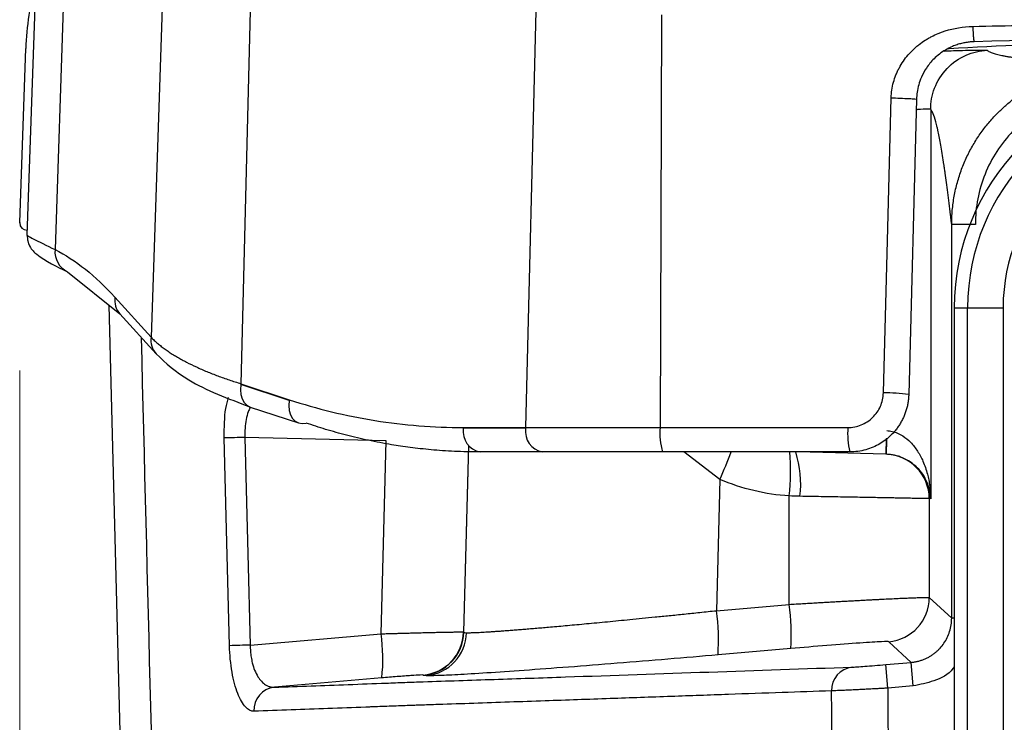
# Model space of a CAD drawing. Header units: millimetres. Extents: x 5 to 597, y 5 to 415.
# Tile 26 of 136: x 242.09 to 248.75, y 319.74 to 324.49. Entities that reach past the tile are written whole.
import ezdxf

# ---------------------------------------------------------------- set-up
doc = ezdxf.new("R2010")
doc.units = ezdxf.units.MM
doc.header["$PDSIZE"] = -1
doc.styles.add('SLDTEXTSTYLE0', font='ARIAL.TTF', dxfattribs={"width": 0.948})
doc.dimstyles.new('SLDDIMSTYLE5', dxfattribs={"dimtxt": 2.5, "dimasz": 2.5, "dimexe": 0, "dimexo": 0.0625, "dimtad": 1, "dimdec": 0, "dimlfac": 5, "dimrnd": 1e-09, "dimzin": 12, "dimdsep": 46, "dimtxsty": 'SLDTEXTSTYLE0', "dimsah": 1, "dimcen": 0.09, "dimadec": 0, "dimazin": 3, "dimtfac": 1, "dimtdec": 0, "dimtofl": 0, "dimtmove": 0, "dimatfit": 3, "dimfxl": 1, "dimfrac": 2, "dimtolj": 1, "dimtzin": 12, "dimarcsym": 0})

# ---------------------------------------------------------------- blocks, each defined once
blk = doc.blocks.new('_D_6')
at = {"color": 7, "linetype": 'Continuous', "lineweight": 0}
for p, q in [((242.0878, 322.1208), (242.0878, 294.7191)), ((262.6454, 322.1208), (262.6454, 314.1311)), ((262.6454, 312.6071), (262.6454, 303.9311)), ((262.6454, 302.4071), (262.6454, 294.7191)), ((262.6454, 295.7191), (242.0878, 295.7191))]:
    blk.add_line(p, q, dxfattribs=at)
at = {"color": 7, "linetype": 'Continuous', "lineweight": 18}
for points in [[(242.0878, 295.7191), (244.5878, 295.4091), (244.5878, 296.0291)], [(262.6454, 295.7191), (260.1454, 296.0291), (260.1454, 295.4091)]]:
    blk.add_solid(points, dxfattribs=at)
at = {"color": 7, "linetype": 'Continuous', "lineweight": 18, "insert": (250.5211, 298.9418), "char_height": 2.5, "attachment_point": 1, "style": 'SLDTEXTSTYLE0'}
blk.add_mtext('103', dxfattribs=at)

msp = doc.modelspace()

# ---------------------------------------------------------------- linework, layer by layer
at = {"color": 7, "linetype": 'Continuous', "lineweight": 25}
for p, q in [((242.1979, 324.811), (242.1359, 323.0346)), ((242.3895, 324.8076), (242.3271, 322.938)), ((243.0563, 324.731), (242.9766, 322.345)), ((243.6511, 324.6885), (243.5854, 322.0306)), ((245.5811, 324.5523), (245.5115, 321.7346)), ((246.4316, 324.5248), (246.422, 321.7346)), ((242.0878, 323.1208), (242.1289, 324.2975)), ((248.1566, 323.9541), (248.1044, 321.9586)), ((248.2527, 323.886), (248.2527, 321.2532)), ((248.3949, 320.4452), (248.3949, 323.1083)), ((242.1359, 323.0346), (242.1482, 323.028)), ((242.4106, 322.7882), (242.766, 322.5029)), ((242.7318, 322.6157), (242.9766, 322.345)), ((242.8982, 314.7344), (242.6932, 322.5613)), ((242.766, 322.5028), (243.0109, 322.2321)), ((248.4122, 322.545), (248.4121, 322.545)), ((248.4121, 322.545), (248.4121, 318.349)), ((248.4122, 322.545), (248.5029, 322.545)), ((248.4122, 322.545), (248.4122, 318.349)), ((248.5029, 322.545), (248.7428, 322.545)), ((248.5029, 318.349), (248.5029, 322.545)), ((248.7428, 322.545), (248.7428, 318.349)), ((243.9115, 321.917), (243.5844, 322.025)), ((243.5854, 322.0306), (243.9125, 321.9226)), ((243.6483, 321.8731), (243.9754, 321.7651)), ((245.0898, 321.7346), (245.5115, 321.7346)), ((245.5114, 321.7291), (245.0898, 321.7291)), ((245.5115, 321.7346), (246.422, 321.7346)), ((246.422, 321.7346), (247.6922, 321.7346)), ((244.567, 321.6438), (243.6124, 321.6677)), ((244.5329, 320.3394), (244.567, 321.6438)), ((245.6246, 321.5691), (245.2029, 321.5691)), ((246.4377, 321.5691), (245.6246, 321.5691)), ((247.7045, 321.5691), (246.4377, 321.5691)), ((247.9485, 321.5534), (247.3522, 321.5691)), ((246.8265, 321.3841), (246.8032, 320.4959)), ((247.2953, 320.5385), (247.2953, 321.2718)), ((248.2429, 321.2535), (248.2429, 320.5845)), ((248.2527, 321.2532), (248.2429, 321.2535)), ((248.2429, 320.5845), (248.3949, 320.4452)), ((246.8032, 320.4959), (247.2953, 320.5385)), ((243.6482, 320.2631), (244.5329, 320.3394)), ((245.0914, 320.3514), (245.0933, 320.3497)), ((247.3058, 320.2397), (246.8137, 320.1971)), ((248.1211, 320.1463), (247.969, 320.2857)), ((247.9484, 320.1312), (248.1211, 320.1463)), ((247.9624, 319.9719), (247.9484, 320.1312)), ((248.135, 319.987), (248.1211, 320.1463)), ((244.5381, 320.0412), (243.811, 319.9784)), ((244.8196, 320.0587), (244.8177, 320.0605)), ((248.135, 319.987), (247.9624, 319.9719))]:
    msp.add_line(p, q, dxfattribs=at)
at = {"color": 8, "linetype": 'Continuous', "lineweight": 25}
for p, q in [((247.9513, 321.6605), (247.9485, 321.5534)), ((245.1245, 321.6137), (245.0914, 320.3514)), ((245.0933, 320.3497), (245.1263, 321.6112)), ((246.8265, 321.3841), (246.5812, 321.5691)), ((248.4121, 320.4452), (248.3949, 320.4452))]:
    msp.add_line(p, q, dxfattribs=at)
at = {"color": 7, "linetype": 'Continuous', "lineweight": 25, "flags": 128}
for points in [[(247.9327, 321.9684), (247.962, 323.0858), (247.9851, 323.9639)], [(243.9115, 321.917), (243.9087, 321.8824), (243.9118, 321.8496), (243.9205, 321.8201), (243.9344, 321.7954), (243.9529, 321.7768), (243.975, 321.7652), (243.9996, 321.7611), (244.0255, 321.7648)], [(243.5077, 320.2591), (243.4876, 321.0457), (243.472, 321.6637)], [(243.6124, 321.6677), (243.6324, 320.8811), (243.6482, 320.2631)], [(247.9624, 319.9719), (247.9637, 319.7772), (247.9648, 319.6243)], [(247.5845, 319.6263), (247.5833, 319.8097), (247.5824, 319.9538)]]:
    msp.add_lwpolyline(points, dxfattribs=at)
at = {"color": 8, "linetype": 'Continuous', "lineweight": 25, "flags": 128}
msp.add_lwpolyline([(243.5844, 322.025), (243.5817, 321.9904), (243.5847, 321.9576), (243.5934, 321.9281), (243.6074, 321.9034), (243.6259, 321.8848), (243.648, 321.8732), (243.6483, 321.8731)], dxfattribs=at)
at = {"color": 7, "linetype": 'Continuous', "lineweight": 25}
for centre, radius, start, end in [((244.1277, 324.2277), 2, 165.02654, 178), ((249.9666, 322.545), 1.5544, 91.5, 180), ((249.9666, 322.545), 1.4637, 91.5, 180), ((249.9666, 322.545), 1.2238, 91.5, 180), ((242.1378, 323.1191), 0.05, 178, 180), ((242.1378, 323.1191), 0.05, 180, 270), ((243.8044, 321.9893), 0.2228, 169.31444, 170.77212), ((247.9428, 320.6331), 1.3353, 83.05047, 90.43336), ((244.1315, 321.8813), 0.2228, 169.31444, 170.77212), ((245.2312, 321.7091), 0.1428, 171.95053, 258.57825), ((245.316, 321.7291), 0.2262, 178.58563, 180.00009), ((245.6529, 321.7091), 0.1428, 171.95053, 258.57825), ((245.7377, 321.7291), 0.2262, 178.58563, 180.00009), ((246.8598, 321.6926), 0.4398, 174.52026, 196.3212), ((248.2433, 321.6925), 0.5527, 175.62816, 192.90659), ((244.0739, 302.7766), 18.8967, 91.39927, 91.82542), ((247.9429, 321.2535), 0.3, 359.99526, 88.49579), ((247.9428, 320.5846), 0.3001, 275.01835, 359.98165), ((245.8068, 320.3369), 1.5021, 356.28948, 7.71327), ((245.3147, 320.2943), 1.5021, 356.28948, 7.71327), ((243.4128, 320.1706), 1.1327, 353.43656, 8.56987), ((244.7915, 320.3594), 0.3001, 275.01777, 358.48223), ((244.7933, 320.3576), 0.3001, 275.01777, 358.48223), ((244.8119, 320.3536), 0.299, 275.40394, 358.73773), ((244.1105, 301.4706), 18.7982, 91.40926, 91.83781), ((247.7387, 319.9588), 0.1565, 96.71031, 181.83504), ((243.8296, 319.8231), 0.1564, 96.82445, 182.81066)]:
    msp.add_arc(centre, radius, start, end, dxfattribs=at)
at = {"color": 8, "linetype": 'Continuous', "lineweight": 25}
for centre, radius, start, end in [((242.4778, 322.9239), 0.1514, 174.66407, 243.67256), ((242.8715, 322.5964), 0.141, 172.14734, 221.60237), ((243.1163, 322.3257), 0.141, 172.14794, 221.54554), ((250.5167, 321.5718), 2.5642, 177.97801, 180.41265), ((242.5231, 323.2536), 4.692, 336.51891, 338.95968), ((245.5788, 321.4471), 1.7255, 354.16832, 4.05374), ((246.6927, 321.3583), 0.6803, 352.50382, 18.04863)]:
    msp.add_arc(centre, radius, start, end, dxfattribs=at)
at = {"color": 7, "linetype": 'Continuous', "lineweight": 25}
for points, knots in [([(247.9851, 323.9639), (247.9856, 323.9816), (247.9871, 323.9993), (247.9923, 324.0344), (247.9961, 324.0523), (248.0055, 324.0864), (248.014, 324.1116), (248.0247, 324.136), (248.0323, 324.1522), (248.0365, 324.1605), (248.0488, 324.1833), (248.0579, 324.1981), (248.0777, 324.2268), (248.0888, 324.241), (248.1113, 324.2671), (248.1291, 324.2858), (248.1483, 324.3031), (248.1614, 324.3144), (248.1684, 324.3201), (248.188, 324.3353), (248.2084, 324.3496), (248.2299, 324.3626), (248.2445, 324.371), (248.2523, 324.3752), (248.274, 324.3864), (248.2962, 324.3967), (248.323, 324.4071), (248.3347, 324.4112), (248.3425, 324.4139), (248.3467, 324.4152), (248.4095, 324.4352), (248.4721, 324.4454), (248.5382, 324.447)], [0, 0, 0, 0, 0.0625, 0.0625, 0.125, 0.125, 0.1875, 0.21875, 0.21875, 0.25, 0.25, 0.3125, 0.3125, 0.375, 0.375, 0.4375, 0.46875, 0.46875, 0.5, 0.5, 0.5625, 0.59375, 0.59375, 0.625, 0.625, 0.6875, 0.71875, 0.734375, 0.734375, 0.75, 0.75, 1, 1, 1, 1]), ([(248.5382, 324.447), (248.6542, 324.4497), (248.8862, 324.455), (249.2342, 324.4622), (249.5823, 324.4686), (249.9304, 324.4742), (250.2785, 324.4791), (250.6266, 324.4833), (250.9747, 324.4866), (251.3227, 324.4893), (251.6707, 324.4912), (252.0187, 324.4923), (252.2506, 324.4925), (252.3666, 324.4925)], [0, 0, 0, 0, 0.0910202, 0.1820168, 0.2729903, 0.363941, 0.4548695, 0.5457763, 0.6366618, 0.7275264, 0.8183707, 0.9091951, 1, 1, 1, 1]), ([(248.5382, 324.447), (248.5385, 324.435), (248.5389, 324.4219), (248.5401, 324.3965), (248.5409, 324.3842), (248.5426, 324.3638), (248.5435, 324.3558), (248.5453, 324.3457), (248.5462, 324.3435), (248.547, 324.3435)], [0, 0, 0, 0, 0.25, 0.25, 0.5, 0.5, 0.75, 0.75, 1, 1, 1, 1]), ([(250.4337, 324.3691), (249.7462, 324.3521), (249.0555, 324.335), (248.3705, 324.2954), (248.3673, 324.2952)], [0, 0, 0, 0, 0.995391, 1, 1, 1, 1]), ([(256.1862, 324.3435), (254.9143, 324.3739), (253.6409, 324.3891), (251.0923, 324.3891), (249.8189, 324.3739), (248.547, 324.3435)], [0, 0, 0, 0, 0.5, 0.5, 1, 1, 1, 1]), ([(248.547, 324.3435), (248.538, 324.3431), (248.5194, 324.3423), (248.4911, 324.3386), (248.4615, 324.3326), (248.4309, 324.3239), (248.3937, 324.3099), (248.3387, 324.2821), (248.277, 324.2344), (248.2237, 324.1699), (248.1905, 324.1091), (248.1707, 324.0534), (248.1597, 324.0033), (248.1576, 323.9702), (248.1566, 323.9541)], [0, 0, 0, 0, 0.044128, 0.090961, 0.140523, 0.192832, 0.247904, 0.3371, 0.498558, 0.632278, 0.750139, 0.838141, 0.92135, 1, 1, 1, 1]), ([(248.2527, 323.886), (248.2527, 323.932), (248.2609, 323.9814), (248.2977, 324.0773), (248.3265, 324.1235), (248.4002, 324.2007), (248.445, 324.2316), (248.539, 324.2729), (248.588, 324.2833), (248.634, 324.2855)], [0, 0, 0, 0, 0.25, 0.25, 0.5, 0.5, 0.75, 0.75, 1, 1, 1, 1]), ([(248.634, 324.2855), (248.6358, 324.284), (248.6393, 324.281), (248.6471, 324.2766), (248.6568, 324.2722), (248.6685, 324.2678), (248.6821, 324.2635), (248.6977, 324.2592), (248.7153, 324.255), (248.7349, 324.2508), (248.7565, 324.2466), (248.78, 324.2424), (248.8056, 324.2383), (248.8331, 324.2342), (248.8625, 324.2301), (248.9167, 324.223), (249.0042, 324.2131), (249.1305, 324.2008), (249.2715, 324.1884), (249.3718, 324.1803), (249.4242, 324.1761)], [0, 0, 0, 0, 0.033021, 0.066434, 0.100242, 0.134446, 0.169048, 0.204048, 0.239448, 0.275251, 0.311456, 0.348065, 0.38508, 0.422501, 0.46033, 0.498568, 0.620045, 0.748791, 0.868969, 1, 1, 1, 1]), ([(248.3949, 323.1083), (248.3951, 323.1243), (248.3955, 323.1562), (248.3989, 323.204), (248.4043, 323.2516), (248.4118, 323.2989), (248.4213, 323.3456), (248.433, 323.3917), (248.4465, 323.437), (248.4619, 323.4812), (248.4791, 323.5244), (248.498, 323.5664), (248.5184, 323.6071), (248.5402, 323.6464), (248.5634, 323.6842), (248.5877, 323.7205), (248.613, 323.7552), (248.6392, 323.7882), (248.6661, 323.8196), (248.7014, 323.8576), (248.7469, 323.9018), (248.8052, 323.9508), (248.8688, 323.9969), (248.9374, 324.0393), (249.0108, 324.0771), (249.0882, 324.1098), (249.1691, 324.1365), (249.2526, 324.1568), (249.3379, 324.1708), (249.3954, 324.1743), (249.4242, 324.1761)], [0, 0, 0, 0, 0.029219, 0.058476, 0.087729, 0.116938, 0.146061, 0.175058, 0.203888, 0.232512, 0.260893, 0.288992, 0.316775, 0.344208, 0.371259, 0.397899, 0.424099, 0.449835, 0.475084, 0.499824, 0.544676, 0.59114, 0.639079, 0.688331, 0.738715, 0.790026, 0.842045, 0.89454, 0.947272, 1, 1, 1, 1]), ([(249.43, 324.0162), (249.3715, 324.014), (249.3135, 324.0063), (249.1996, 323.9797), (249.1448, 323.9611), (249.0393, 323.9139), (248.9881, 323.8849), (248.893, 323.818), (248.8492, 323.7804), (248.7688, 323.6969), (248.7321, 323.6507), (248.6692, 323.5535), (248.6425, 323.5022), (248.599, 323.3943), (248.5824, 323.3379), (248.5605, 323.2245), (248.5549, 323.1668), (248.5549, 323.1083)], [0, 0, 0, 0, 0.125, 0.125, 0.25, 0.25, 0.375, 0.375, 0.5, 0.5, 0.625, 0.625, 0.75, 0.75, 0.875, 0.875, 1, 1, 1, 1]), ([(247.9851, 323.9639), (248.0046, 323.9634), (248.026, 323.9628), (248.0681, 323.9612), (248.0887, 323.9603), (248.1227, 323.9583), (248.136, 323.9573), (248.153, 323.9555), (248.1567, 323.9547), (248.1566, 323.9541)], [0, 0, 0, 0, 0.25, 0.25, 0.5, 0.5, 0.75, 0.75, 1, 1, 1, 1]), ([(248.3949, 323.1083), (248.3937, 323.1183), (248.3923, 323.1303), (248.3908, 323.1429), (248.3904, 323.1463), (248.3902, 323.1477), (248.3902, 323.1482), (248.39, 323.1491), (248.3899, 323.1503), (248.3889, 323.1585), (248.3847, 323.1935), (248.3743, 323.2785), (248.3622, 323.3721), (248.3523, 323.4445), (248.3475, 323.4783), (248.3453, 323.4929), (248.3446, 323.498), (248.3444, 323.4992), (248.3443, 323.4999), (248.344, 323.5019), (248.3434, 323.506), (248.3365, 323.5531), (248.3237, 323.6337), (248.3105, 323.7049), (248.3026, 323.7419), (248.3001, 323.7531), (248.2991, 323.7578), (248.2986, 323.7601), (248.2984, 323.7609), (248.298, 323.7626), (248.2947, 323.777), (248.2789, 323.8399), (248.2641, 323.8751), (248.2527, 323.886)], [0, 0, 0, 0, 0.03125, 0.039063, 0.042969, 0.042969, 0.043945, 0.043945, 0.044922, 0.046875, 0.0625, 0.125, 0.25, 0.3125, 0.34375, 0.359375, 0.361328, 0.361328, 0.363281, 0.363281, 0.367188, 0.375, 0.5, 0.625, 0.65625, 0.671875, 0.679687, 0.679687, 0.683594, 0.683594, 0.6875, 0.75, 1, 1, 1, 1]), ([(248.5549, 323.1083), (248.5135, 323.1083), (248.4723, 323.1083), (248.4132, 323.1083), (248.3956, 323.1083), (248.3949, 323.1083)], [0, 0, 0, 0, 0.5, 0.5, 1, 1, 1, 1]), ([(242.1389, 323.0326), (242.139, 323.0263), (242.1393, 323.0123), (242.1445, 322.9859), (242.1652, 322.938), (242.2446, 322.8672), (242.3376, 322.823), (242.4106, 322.7882)], [0, 0, 0, 0, 0.0171813, 0.038423, 0.097329, 0.2907673, 1, 1, 1, 1]), ([(242.9766, 322.345), (242.9837, 322.3379), (242.9977, 322.3239), (243.0211, 322.3033), (243.0458, 322.2833), (243.0717, 322.264), (243.0989, 322.2453), (243.127, 322.2272), (243.1561, 322.2097), (243.1859, 322.1928), (243.2274, 322.1708), (243.2825, 322.1439), (243.3533, 322.113), (243.4276, 322.0838), (243.5044, 322.0563), (243.5586, 322.0391), (243.5854, 322.0306)], [0, 0, 0, 0, 0.060768, 0.120285, 0.17855, 0.235562, 0.291321, 0.345825, 0.399076, 0.451071, 0.501812, 0.60621, 0.708225, 0.807859, 0.905116, 1, 1, 1, 1]), ([(243.0108, 322.2321), (243.0769, 322.1712), (243.2261, 322.0336), (243.4975, 321.9304), (243.6487, 321.8729)], [0, 0, 0, 0, 0.4429552, 1, 1, 1, 1]), ([(247.6922, 321.7346), (247.7233, 321.7346), (247.7539, 321.7406), (247.8113, 321.7638), (247.8376, 321.781), (247.882, 321.8239), (247.9001, 321.8499), (247.9249, 321.9063), (247.9319, 321.9372), (247.9327, 321.9684)], [0, 0, 0, 0, 0.25, 0.25, 0.5, 0.5, 0.75, 0.75, 1, 1, 1, 1]), ([(243.9125, 321.9226), (244.0999, 321.8607), (244.294, 321.8134), (244.6889, 321.7504), (244.8896, 321.7346), (245.0898, 321.7346)], [0, 0, 0, 0, 0.5, 0.5, 1, 1, 1, 1]), ([(248.1044, 321.9586), (248.1039, 321.9491), (248.1031, 321.9303), (248.0992, 321.9022), (248.0935, 321.8745), (248.0859, 321.8473), (248.0764, 321.8208), (248.065, 321.795), (248.052, 321.7702), (248.0372, 321.7464), (248.0209, 321.7237), (248.003, 321.7023), (247.9793, 321.6776), (247.9482, 321.6506), (247.9077, 321.6233), (247.8626, 321.6004), (247.8131, 321.5829), (247.76, 321.5713), (247.7232, 321.5698), (247.7045, 321.5691)], [0, 0, 0, 0, 0.04592, 0.091751, 0.137495, 0.183151, 0.228721, 0.274205, 0.319603, 0.364916, 0.410145, 0.45529, 0.500351, 0.576131, 0.654907, 0.736681, 0.821453, 0.909226, 1, 1, 1, 1]), ([(245.2029, 321.5691), (245.1733, 321.5693), (245.1154, 321.5697), (245.0307, 321.5728), (244.9499, 321.5775), (244.8731, 321.5837), (244.8003, 321.591), (244.7315, 321.5993), (244.6666, 321.6083), (244.5723, 321.6232), (244.4499, 321.6463), (244.3011, 321.6813), (244.1603, 321.7202), (244.0697, 321.7502), (244.0255, 321.7648)], [0, 0, 0, 0, 0.074458, 0.145638, 0.213538, 0.278159, 0.339501, 0.397564, 0.452348, 0.503854, 0.637182, 0.764313, 0.885251, 1, 1, 1, 1]), ([(247.9553, 321.7133), (247.9615, 321.7129), (247.9738, 321.712), (247.9922, 321.7086), (248.0106, 321.7035), (248.0288, 321.6966), (248.0468, 321.688), (248.0782, 321.6695), (248.1211, 321.6332), (248.1664, 321.5746), (248.2045, 321.5021), (248.227, 321.4365), (248.2403, 321.3791), (248.2467, 321.3395), (248.2513, 321.2969), (248.2522, 321.2693), (248.2527, 321.2532)], [0, 0, 0, 0, 0.027365, 0.055195, 0.083719, 0.113148, 0.143675, 0.175473, 0.283427, 0.411387, 0.543322, 0.701906, 0.772676, 0.853371, 0.914299, 1, 1, 1, 1]), ([(248.2527, 321.2532), (248.2523, 321.2606), (248.2517, 321.2739), (248.2493, 321.2919), (248.2455, 321.3123), (248.2395, 321.3354), (248.2259, 321.3727), (248.203, 321.4157), (248.1645, 321.4628), (248.1188, 321.5011), (248.0732, 321.5261), (248.0356, 321.5399), (248.0083, 321.5471), (247.9805, 321.5518), (247.9618, 321.5528), (247.9525, 321.5533)], [0, 0, 0, 0, 0.059881, 0.108765, 0.14665, 0.227328, 0.298128, 0.456704, 0.588672, 0.716625, 0.824605, 0.871795, 0.916319, 0.958811, 1, 1, 1, 1]), ([(248.2429, 321.2535), (248.2424, 321.2535), (248.2415, 321.2535), (248.2374, 321.2536), (248.2314, 321.2537), (248.2231, 321.2539), (248.2127, 321.2541), (248.2001, 321.2543), (248.1853, 321.2546), (248.1682, 321.2549), (248.1489, 321.2552), (248.1274, 321.2556), (248.1037, 321.256), (248.0778, 321.2565), (248.0497, 321.257), (248.0195, 321.2576), (247.9857, 321.2582), (247.9475, 321.2589), (247.9037, 321.2597), (247.855, 321.2606), (247.801, 321.2616), (247.7417, 321.2627), (247.6771, 321.2639), (247.6071, 321.2652), (247.5317, 321.2665), (247.4514, 321.268), (247.3956, 321.269), (247.3672, 321.2695)], [0, 0, 0, 0, 0.031863, 0.063936, 0.096219, 0.128713, 0.161416, 0.194329, 0.227453, 0.260786, 0.29433, 0.328084, 0.362048, 0.396223, 0.430607, 0.465202, 0.500007, 0.539669, 0.581629, 0.625885, 0.672439, 0.721291, 0.772439, 0.825884, 0.881626, 0.939665, 1, 1, 1, 1]), ([(247.2953, 320.5385), (247.3107, 320.5394), (247.3411, 320.5412), (247.386, 320.5439), (247.43, 320.5465), (247.4729, 320.549), (247.5147, 320.5514), (247.5553, 320.5537), (247.5946, 320.5559), (247.6326, 320.5581), (247.6694, 320.5601), (247.7048, 320.5621), (247.7388, 320.5639), (247.7715, 320.5657), (247.8028, 320.5674), (247.8327, 320.569), (247.8613, 320.5705), (247.8886, 320.5719), (247.9144, 320.5732), (247.939, 320.5745), (247.9748, 320.5762), (248.0197, 320.5783), (248.0704, 320.5806), (248.1149, 320.5824), (248.1531, 320.5838), (248.1846, 320.5848), (248.2096, 320.5854), (248.2277, 320.5855), (248.2395, 320.5853), (248.2417, 320.5847), (248.2429, 320.5845)], [0, 0, 0, 0, 0.030712, 0.060938, 0.090677, 0.119929, 0.148694, 0.176973, 0.204765, 0.232071, 0.258889, 0.285222, 0.311068, 0.336428, 0.361301, 0.385688, 0.409588, 0.433003, 0.455931, 0.478374, 0.50033, 0.557097, 0.61355, 0.669688, 0.725513, 0.781027, 0.836232, 0.891128, 0.945717, 1, 1, 1, 1]), ([(245.1108, 320.3471), (245.1138, 320.347), (245.1198, 320.3468), (245.1313, 320.3469), (245.1446, 320.3471), (245.16, 320.3476), (245.1774, 320.3483), (245.1968, 320.3492), (245.2183, 320.3504), (245.2418, 320.3518), (245.2674, 320.3534), (245.295, 320.3552), (245.3246, 320.3572), (245.3562, 320.3595), (245.3898, 320.362), (245.4254, 320.3647), (245.4629, 320.3676), (245.5024, 320.3708), (245.5437, 320.3742), (245.587, 320.3778), (245.6321, 320.3817), (245.6999, 320.3876), (245.7954, 320.3962), (245.9242, 320.408), (246.0653, 320.4214), (246.1924, 320.4337), (246.3014, 320.4445), (246.39, 320.4533), (246.4847, 320.4629), (246.5856, 320.4732), (246.6923, 320.4842), (246.7657, 320.4919), (246.8032, 320.4959)], [0, 0, 0, 0, 0.023924, 0.047952, 0.072084, 0.096321, 0.120664, 0.145112, 0.169666, 0.194328, 0.219096, 0.243973, 0.268957, 0.29405, 0.319253, 0.344564, 0.369986, 0.395518, 0.42116, 0.446914, 0.47278, 0.498757, 0.559795, 0.623127, 0.688755, 0.756684, 0.792207, 0.829741, 0.869288, 0.910846, 0.954417, 1, 1, 1, 1]), ([(248.1211, 320.1463), (248.1288, 320.1472), (248.1441, 320.1489), (248.1666, 320.1536), (248.1886, 320.1599), (248.2098, 320.1677), (248.2301, 320.177), (248.2495, 320.1877), (248.2679, 320.1997), (248.2852, 320.2129), (248.3013, 320.2271), (248.3213, 320.2474), (248.3437, 320.2756), (248.3657, 320.3135), (248.3821, 320.3549), (248.3929, 320.3992), (248.3942, 320.4297), (248.3949, 320.4452)], [0, 0, 0, 0, 0.052204, 0.103922, 0.155153, 0.205898, 0.256157, 0.30593, 0.355218, 0.404021, 0.452339, 0.500172, 0.596249, 0.694268, 0.794231, 0.896141, 1, 1, 1, 1]), ([(244.5329, 320.3394), (244.5444, 320.3398), (244.5673, 320.3404), (244.601, 320.3414), (244.6336, 320.3423), (244.6651, 320.3432), (244.6954, 320.3441), (244.7244, 320.3448), (244.7522, 320.3456), (244.7786, 320.3463), (244.8037, 320.3469), (244.8274, 320.3475), (244.8499, 320.3481), (244.871, 320.3486), (244.8908, 320.3491), (244.9093, 320.3495), (244.9363, 320.3501), (244.9697, 320.3508), (245.0061, 320.3514), (245.0363, 320.3518), (245.0602, 320.3521), (245.0774, 320.3521), (245.0885, 320.3519), (245.0904, 320.3516), (245.0914, 320.3514)], [0, 0, 0, 0, 0.039125, 0.077426, 0.114903, 0.151555, 0.187382, 0.222385, 0.256564, 0.289919, 0.32245, 0.354156, 0.385038, 0.415097, 0.444332, 0.472743, 0.50033, 0.57356, 0.64617, 0.718163, 0.789539, 0.860303, 0.930455, 1, 1, 1, 1]), ([(243.6734, 319.8154), (243.6537, 319.8147), (243.6342, 319.8244), (243.6058, 319.8551), (243.5967, 319.8678), (243.5792, 319.8981), (243.5708, 319.916), (243.5552, 319.9563), (243.5481, 319.9784), (243.5352, 320.0268), (243.5295, 320.0534), (243.5199, 320.1087), (243.5161, 320.1374), (243.5103, 320.1972), (243.5084, 320.2281), (243.5077, 320.2591)], [0, 0, 0, 0, 0.25, 0.25, 0.375, 0.375, 0.5, 0.5, 0.625, 0.625, 0.75, 0.75, 0.875, 0.875, 1, 1, 1, 1]), ([(243.6482, 320.2631), (243.6482, 320.2562), (243.6483, 320.2423), (243.6494, 320.2217), (243.6513, 320.2013), (243.654, 320.1813), (243.6575, 320.1617), (243.6643, 320.1309), (243.6773, 320.0906), (243.6985, 320.0486), (243.724, 320.0154), (243.7478, 319.9958), (243.77, 319.9846), (243.7896, 319.9787), (243.8036, 319.9785), (243.811, 319.9784)], [0, 0, 0, 0, 0.04159, 0.083154, 0.124774, 0.166531, 0.208506, 0.250776, 0.37159, 0.50036, 0.618824, 0.74998, 0.823483, 0.906814, 1, 1, 1, 1]), ([(247.969, 320.2857), (247.9677, 320.2869), (247.9522, 320.2871), (247.8867, 320.2842), (247.8365, 320.2812), (247.7088, 320.2724), (247.6317, 320.2665), (247.4697, 320.2536), (247.3852, 320.2465), (247.3058, 320.2397)], [0, 0, 0, 0, 0.25, 0.25, 0.5, 0.5, 0.75, 0.75, 1, 1, 1, 1]), ([(246.8137, 320.1971), (246.7023, 320.1874), (246.5882, 320.1777), (246.359, 320.1585), (246.2438, 320.1491), (246.018, 320.1309), (245.9073, 320.1222), (245.6961, 320.1061), (245.5956, 320.0986), (245.41, 320.0853), (245.3249, 320.0795), (245.1737, 320.0698), (245.1076, 320.0658), (244.9962, 320.0599), (244.9508, 320.0579), (244.8806, 320.0556), (244.8557, 320.0554), (244.8401, 320.056)], [0, 0, 0, 0, 0.125, 0.125, 0.25, 0.25, 0.375, 0.375, 0.5, 0.5, 0.625, 0.625, 0.75, 0.75, 0.875, 0.875, 1, 1, 1, 1]), ([(243.811, 319.9784), (243.9758, 319.9843), (244.1424, 319.9903), (244.3962, 319.9996), (244.4815, 320.0028), (244.6104, 320.0077), (244.6533, 320.0093), (244.7369, 320.0123), (244.778, 320.0138), (244.8996, 320.018), (244.9787, 320.0206), (245.1383, 320.0259), (245.2183, 320.0286), (245.4588, 320.0368), (245.6196, 320.0422), (246.426, 320.0698), (247.0774, 320.0924), (247.7205, 320.1142)], [0, 0, 0, 0, 0.125, 0.125, 0.1875, 0.1875, 0.21875, 0.21875, 0.25, 0.25, 0.3125, 0.3125, 0.375, 0.375, 0.5, 0.5, 1, 1, 1, 1]), ([(247.7205, 320.1142), (247.7283, 320.1145), (247.7397, 320.1151), (247.7695, 320.117), (247.7873, 320.1182), (247.8483, 320.1228), (247.8979, 320.1268), (247.9484, 320.1312)], [0, 0, 0, 0, 0.25, 0.25, 0.5, 0.5, 1, 1, 1, 1]), ([(244.8177, 320.0605), (244.8171, 320.061), (244.8106, 320.0611), (244.7831, 320.0599), (244.7621, 320.0586), (244.7084, 320.0549), (244.676, 320.0525), (244.6076, 320.047), (244.5719, 320.0441), (244.5381, 320.0412)], [0, 0, 0, 0, 0.25, 0.25, 0.5, 0.5, 0.75, 0.75, 1, 1, 1, 1]), ([(247.9624, 319.9719), (247.9532, 319.9714), (247.9352, 319.9704), (247.9087, 319.969), (247.8835, 319.9676), (247.8597, 319.9664), (247.8375, 319.9653), (247.8168, 319.9642), (247.7979, 319.9632), (247.7807, 319.9623), (247.7651, 319.9616), (247.7512, 319.9609), (247.7389, 319.9602), (247.717, 319.9592), (247.6868, 319.9578), (247.6516, 319.9563), (247.6224, 319.9551), (247.5988, 319.9542), (247.5878, 319.9539), (247.5824, 319.9538)], [0, 0, 0, 0, 0.054873, 0.107958, 0.15901, 0.207812, 0.254175, 0.297938, 0.338971, 0.377167, 0.412445, 0.444742, 0.474015, 0.500237, 0.604863, 0.707897, 0.808537, 0.90609, 1, 1, 1, 1]), ([(247.5824, 319.9538), (247.4705, 319.9498), (247.2386, 319.9417), (246.8765, 319.9289), (246.4884, 319.9152), (246.074, 319.9007), (245.6279, 319.8851), (245.2405, 319.8718), (244.9785, 319.8627), (244.8589, 319.8588), (244.8086, 319.8569), (244.7705, 319.856), (244.7305, 319.8542), (244.6605, 319.852), (244.5786, 319.849), (244.5049, 319.8462), (244.462, 319.8446), (244.3543, 319.8405), (244.1747, 319.8337), (243.9226, 319.8244), (243.7574, 319.8185), (243.6734, 319.8154)], [0, 0, 0, 0, 0.086838, 0.180117, 0.279943, 0.386487, 0.499994, 0.624993, 0.687494, 0.704665, 0.718745, 0.726937, 0.734539, 0.749995, 0.781244, 0.796869, 0.804683, 0.812496, 0.875, 0.936488, 1, 1, 1, 1])]:
    msp.add_open_spline(points, degree=3, knots=knots, dxfattribs=at)
at = {"color": 8, "linetype": 'Continuous', "lineweight": 25}
for points, knots in [([(248.3434, 324.2807), (248.3869, 324.2824), (248.4974, 324.2867), (248.6039, 324.2882), (248.6239, 324.2864), (248.634, 324.2855)], [0, 0, 0, 0, 0.2453372, 0.6219684, 1, 1, 1, 1]), ([(248.2527, 323.886), (248.247, 323.8869), (248.2357, 323.8887), (248.1921, 323.8872), (248.1574, 323.884), (248.1548, 323.8837)], [0, 0, 0, 0, 0.484281, 0.961204, 1, 1, 1, 1]), ([(242.1482, 323.028), (242.1551, 323.0241), (242.1714, 323.0147), (242.2704, 322.9659), (242.3271, 322.938)], [0, 0, 0, 0, 0.426979, 1, 1, 1, 1]), ([(242.9096, 322.3441), (242.9516, 320.6778), (243.0098, 318.3702), (243.0722, 315.9009), (243.0957, 315.0545), (243.1014, 314.8365), (243.1041, 314.7733), (243.1054, 314.7537), (243.1058, 314.7469)], [0, 0, 0, 0, 0.657975, 0.911221, 0.97504, 0.992219, 0.997315, 1, 1, 1, 1]), ([(243.472, 321.6637), (243.4723, 321.7352), (243.4729, 321.8407), (243.4944, 321.9142), (243.5013, 321.9379)], [0, 0, 0, 0, 0.677463, 1, 1, 1, 1]), ([(243.6457, 321.8652), (243.6418, 321.8572), (243.6314, 321.8355), (243.6198, 321.7897), (243.6113, 321.7311), (243.6121, 321.6891), (243.6124, 321.6682)], [0, 0, 0, 0, 0.1590709, 0.4330377, 0.718388, 1, 1, 1, 1]), ([(248.4121, 320.1161), (248.4093, 320.1121), (248.3774, 320.0659), (248.2778, 320.0155), (248.1815, 319.9963), (248.135, 319.987)], [0, 0, 0, 0, 0.046927, 0.539953, 1, 1, 1, 1])]:
    msp.add_open_spline(points, degree=3, knots=knots, dxfattribs=at)
at = {"color": 7, "linetype": 'Continuous', "lineweight": 25}
for points in [[(242.3271, 322.938), (242.4656, 322.868), (242.6014, 322.7599), (242.7318, 322.6157)], [(243.6124, 321.6682), (243.6124, 321.668), (243.6124, 321.6679), (243.6124, 321.6677)], [(247.9525, 321.5533), (247.9512, 321.5534), (247.9499, 321.5534), (247.9485, 321.5534)], [(247.2953, 321.2718), (247.135, 321.2817), (246.974, 321.3203), (246.8265, 321.3841)], [(247.3672, 321.2695), (247.3433, 321.27), (247.3194, 321.2707), (247.2953, 321.2718)], [(245.0933, 320.3497), (245.0945, 320.3483), (245.1004, 320.3474), (245.1108, 320.3471)], [(244.8401, 320.056), (244.8279, 320.0564), (244.821, 320.0573), (244.8196, 320.0587)]]:
    msp.add_open_spline(points, degree=3, dxfattribs=at)
at = {"color": 7, "linetype": 'Continuous', "lineweight": 0}
msp.add_point((242.0878, 323.1208), dxfattribs=at)

# ---------------------------------------------------------------- dimensions: what is measured, and where the dimension line sits
at = {"color": 7, "linetype": 'Continuous', "lineweight": 18}
dim = msp.add_linear_dim(base=(242.0878, 295.7191), p1=(262.6454, 323.1208), p2=(242.0878, 323.1208), dimstyle='SLDDIMSTYLE5', dxfattribs=at)
dim.commit()
dim.dimension.update_dxf_attribs({"geometry": '_D_6', "text_midpoint": (253.3857, 295.7191), "dimtype": 160})

doc.saveas('drawing.dxf')
